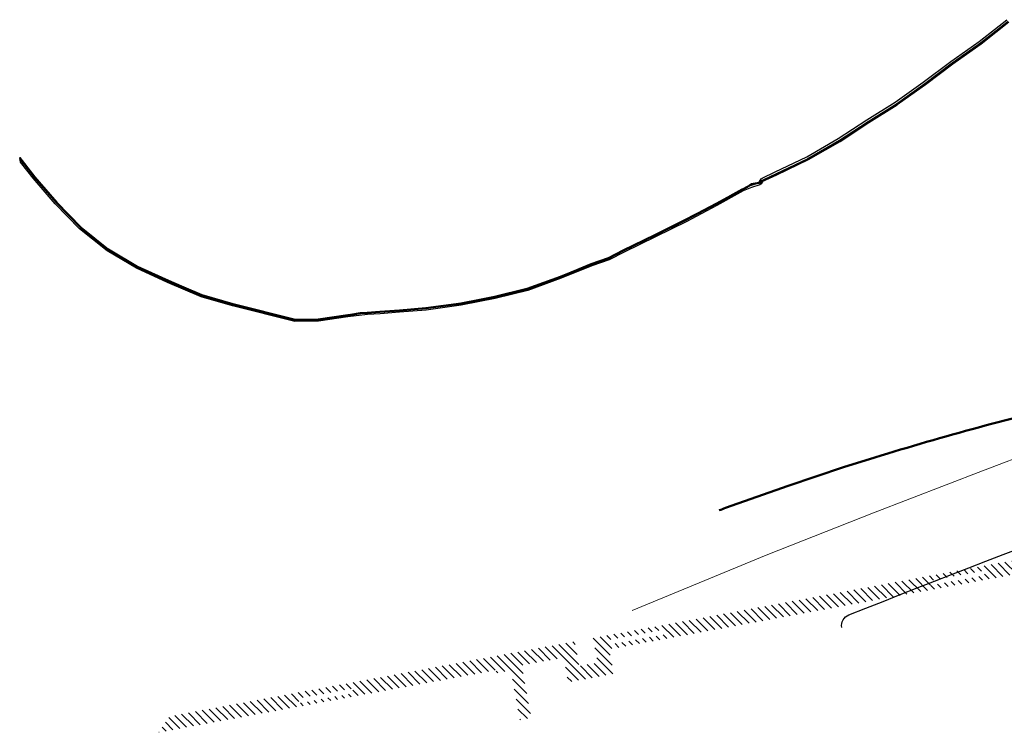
# Model space of a CAD drawing. Header units: metres. Extents: x -502 to 161, y -108 to 174.
# Tile 1 of 256: x -502 to -416, y -107 to -45. Entities that reach past the tile are written whole.
import ezdxf

# ---------------------------------------------------------------- set-up
doc = ezdxf.new("R2010")
doc.units = ezdxf.units.M
doc.header["$LTSCALE"] = 0.1
doc.layers.add('BRI31-005.05-5p02-Koordinierung Lageplan 4. BA ZOB West 2022-06-15', color=7, linetype='Continuous')
doc.layers.add('BRI31-005.06-5f07-Koordinierung Lageplan 4. BA ZOB Fernbusbahnh', color=7, linetype='Continuous')

# ---------------------------------------------------------------- blocks, each defined once
blk = doc.blocks.new('_X20')
at = {"color": 32, "linetype": 'Continuous', "lineweight": 9, "true_color": 0xcc6600, "transparency": 33554687}
for p, q in [((0, 0), (0, 0)), ((-3.148, -1.802), (-4.178, -0.772)), ((-2.551, -1.692), (-3.581, -0.661)), ((-1.954, -1.581), (-2.984, -0.551)), ((-1.357, -1.471), (-2.387, -0.441)), ((-0.865, -1.257), (-1.791, -0.331)), ((-0.576, -0.838), (-1.194, -0.22)), ((-0.288, -0.419), (-0.597, -0.11)), ((-7.923, -2.684), (-8.953, -1.654)), ((-7.326, -2.574), (-8.356, -1.543)), ((-6.729, -2.463), (-7.759, -1.433)), ((-6.132, -2.353), (-7.162, -1.323)), ((-5.535, -2.243), (-6.565, -1.213)), ((-4.939, -2.133), (-5.969, -1.102)), ((-4.342, -2.022), (-5.372, -0.992)), ((-3.745, -1.912), (-4.775, -0.882)), ((-13.375, -2.888), (-13.728, -2.536)), ((-12.779, -2.778), (-13.131, -2.425)), ((-12.182, -2.667), (-12.534, -2.315)), ((-11.585, -2.557), (-11.937, -2.205)), ((-10.988, -2.447), (-11.34, -2.095)), ((-10.391, -2.337), (-10.743, -1.984)), ((-9.794, -2.226), (-10.147, -1.874)), ((-8.52, -2.794), (-9.55, -1.764)), ((-9.117, -2.904), (-9.546, -2.475)), ((-17.473, -4.448), (-18.503, -3.418)), ((-16.876, -4.338), (-17.906, -3.307)), ((-16.279, -4.227), (-17.309, -3.197)), ((-15.682, -4.117), (-16.712, -3.087)), ((-15.085, -4.007), (-16.115, -2.977)), ((-14.488, -3.897), (-15.518, -2.866)), ((-14.221, -3.456), (-14.921, -2.756)), ((-13.972, -2.998), (-14.325, -2.646)), ((-13.295, -3.676), (-13.612, -3.359)), ((-12.698, -3.566), (-13.015, -3.248)), ((-12.101, -3.456), (-12.418, -3.138)), ((-11.504, -3.345), (-11.821, -3.028)), ((-10.907, -3.235), (-11.224, -2.918)), ((-10.31, -3.125), (-10.628, -2.807)), ((-9.713, -3.015), (-10.031, -2.697)), ((-21.651, -5.219), (-22.681, -4.189)), ((-21.054, -5.109), (-22.084, -4.079)), ((-20.457, -4.999), (-21.487, -3.969)), ((-19.86, -4.889), (-20.89, -3.859)), ((-19.263, -4.778), (-20.293, -3.748)), ((-18.666, -4.668), (-19.696, -3.638)), ((-18.069, -4.558), (-19.099, -3.528)), ((-13.891, -3.786), (-14.209, -3.469)), ((-26.425, -6.101), (-27.455, -5.071)), ((-25.829, -5.991), (-26.859, -4.961)), ((-25.232, -5.881), (-26.262, -4.851)), ((-24.635, -5.771), (-25.665, -4.741)), ((-24.038, -5.66), (-25.068, -4.63)), ((-23.441, -5.55), (-24.471, -4.52)), ((-22.844, -5.44), (-23.874, -4.41)), ((-22.247, -5.33), (-23.277, -4.3)), ((-31.2, -6.983), (-32.23, -5.953)), ((-30.603, -6.873), (-31.633, -5.843)), ((-30.007, -6.763), (-31.037, -5.733)), ((-29.41, -6.653), (-30.44, -5.623)), ((-28.813, -6.542), (-29.843, -5.512)), ((-28.216, -6.432), (-29.246, -5.402)), ((-27.619, -6.322), (-28.649, -5.292)), ((-27.022, -6.212), (-28.052, -5.182)), ((-35.975, -7.865), (-37.005, -6.835)), ((-35.378, -7.755), (-36.408, -6.725)), ((-34.781, -7.645), (-35.811, -6.615)), ((-34.185, -7.535), (-35.215, -6.505)), ((-33.588, -7.424), (-34.618, -6.394)), ((-32.991, -7.314), (-34.021, -6.284)), ((-32.394, -7.204), (-33.424, -6.174)), ((-31.797, -7.094), (-32.827, -6.064)), ((-40.84, -7.951), (-41.183, -7.607)), ((-40.243, -7.84), (-40.586, -7.497)), ((-39.646, -7.73), (-39.989, -7.387)), ((-39.049, -7.62), (-39.393, -7.276)), ((-38.452, -7.51), (-38.796, -7.166)), ((-37.855, -7.399), (-38.199, -7.056)), ((-36.572, -7.976), (-37.602, -6.946)), ((-44.981, -9.466), (-45.958, -8.489)), ((-45.141, -8.599), (-45.361, -8.379)), ((-42.085, -9.533), (-43.571, -8.048)), ((-41.944, -8.968), (-42.974, -7.938)), ((-42.033, -8.171), (-42.377, -7.828)), ((-41.437, -8.061), (-41.78, -7.717)), ((-41.347, -8.858), (-41.673, -8.532)), ((-40.75, -8.747), (-41.076, -8.421)), ((-40.153, -8.637), (-40.479, -8.311)), ((-39.556, -8.527), (-39.882, -8.201)), ((-38.959, -8.417), (-39.286, -8.091)), ((-38.363, -8.306), (-38.689, -7.98)), ((-37.766, -8.196), (-38.092, -7.87)), ((-37.169, -8.086), (-37.495, -7.76)), ((-49.703, -10.401), (-50.733, -9.371)), ((-49.106, -10.291), (-50.136, -9.261)), ((-48.509, -10.181), (-49.539, -9.151)), ((-47.912, -10.07), (-48.942, -9.04)), ((-47.315, -9.96), (-48.345, -8.93)), ((-46.719, -9.85), (-47.749, -8.82)), ((-44.253, -11.609), (-47.152, -8.71)), ((-44.821, -10.334), (-46.555, -8.599)), ((-41.925, -10.401), (-43.422, -8.904)), ((-54.478, -11.283), (-55.508, -10.253)), ((-53.881, -11.173), (-54.911, -10.143)), ((-53.284, -11.063), (-54.314, -10.033)), ((-52.687, -10.952), (-53.717, -9.922)), ((-52.09, -10.842), (-53.12, -9.812)), ((-51.271, -10.955), (-52.524, -9.702)), ((-49.517, -12.002), (-51.927, -9.592)), ((-49.677, -11.134), (-51.33, -9.481)), ((-42.462, -11.278), (-43.492, -10.248)), ((-41.865, -11.168), (-43.262, -9.771)), ((-59.253, -12.165), (-60.283, -11.135)), ((-58.656, -12.055), (-59.686, -11.025)), ((-58.059, -11.945), (-59.089, -10.915)), ((-57.462, -11.834), (-58.492, -10.804)), ((-56.865, -11.724), (-57.895, -10.694)), ((-56.268, -11.614), (-57.298, -10.584)), ((-55.671, -11.504), (-56.702, -10.474)), ((-55.075, -11.393), (-56.105, -10.363)), ((-51.867, -11.065), (-52.003, -10.93)), ((-44.85, -11.719), (-45.997, -10.572)), ((-43.656, -11.498), (-44.686, -10.468)), ((-43.059, -11.388), (-44.089, -10.358)), ((-63.431, -12.937), (-64.461, -11.907)), ((-62.834, -12.827), (-63.864, -11.797)), ((-62.237, -12.716), (-63.267, -11.686)), ((-61.64, -12.606), (-62.67, -11.576)), ((-61.043, -12.496), (-62.073, -11.466)), ((-60.446, -12.386), (-61.476, -11.356)), ((-59.849, -12.275), (-60.88, -11.245)), ((-49.356, -12.869), (-50.604, -11.622)), ((-45.446, -11.829), (-45.837, -11.439)), ((-68.801, -13.223), (-69.236, -12.789)), ((-68.204, -13.113), (-68.639, -12.679)), ((-67.607, -13.003), (-68.042, -12.568)), ((-67.01, -12.893), (-67.445, -12.458)), ((-66.413, -12.782), (-66.848, -12.348)), ((-65.817, -12.672), (-66.251, -12.238)), ((-65.22, -12.562), (-65.654, -12.127)), ((-64.623, -12.452), (-65.058, -12.017)), ((-64.027, -13.047), (-64.495, -12.58)), ((-49.196, -13.736), (-50.444, -12.489)), ((-72.98, -14.701), (-74.01, -13.671)), ((-72.384, -14.591), (-73.414, -13.561)), ((-71.787, -14.48), (-72.817, -13.45)), ((-71.19, -14.37), (-72.22, -13.34)), ((-70.593, -14.26), (-71.623, -13.23)), ((-69.996, -14.15), (-71.026, -13.12)), ((-69.399, -14.039), (-70.429, -13.009)), ((-69.171, -13.561), (-69.832, -12.899)), ((-68.802, -13.929), (-69.037, -13.694)), ((-68.205, -13.819), (-68.44, -13.584)), ((-67.609, -13.709), (-67.844, -13.474)), ((-67.012, -13.598), (-67.247, -13.363)), ((-66.415, -13.488), (-66.65, -13.253)), ((-65.818, -13.378), (-66.053, -13.143)), ((-65.221, -13.268), (-65.456, -13.033)), ((-64.624, -13.157), (-64.859, -12.922)), ((-49.036, -14.604), (-50.283, -13.356)), ((-77.755, -15.583), (-78.785, -14.553)), ((-77.158, -15.473), (-78.188, -14.443)), ((-76.562, -15.362), (-77.592, -14.332)), ((-75.965, -15.252), (-76.995, -14.222)), ((-75.368, -15.142), (-76.398, -14.112)), ((-74.771, -15.032), (-75.801, -14.002)), ((-74.174, -14.921), (-75.204, -13.891)), ((-73.577, -14.811), (-74.607, -13.781)), ((-49.293, -15.054), (-50.123, -14.224)), ((-80.143, -16.024), (-80.792, -15.375)), ((-79.546, -15.914), (-80.508, -14.951)), ((-78.949, -15.803), (-79.979, -14.773)), ((-78.352, -15.693), (-79.382, -14.663)), ((-49.89, -15.164), (-49.963, -15.091)), ((-81.336, -16.244), (-81.358, -16.222)), ((-80.74, -16.134), (-81.075, -15.799))]:
    blk.add_line(p, q, dxfattribs=at)

msp = doc.modelspace()

# ---------------------------------------------------------------- linework, layer by layer
at = {"layer": 'BRI31-005.05-5p02-Koordinierung Lageplan 4. BA ZOB West 2022-06-15', "color": 250, "linetype": 'Continuous', "lineweight": 25, "true_color": 0x333333, "transparency": 33554687, "flags": 128}
for points in [[(-501.73, -57.243), (-501.791, -56.841), (-500.478, -58.522), (-498.554, -60.739), (-496.44, -62.915), (-494.077, -64.809), (-491.548, -66.303), (-488.854, -67.532), (-485.929, -68.79), (-483.236, -69.547), (-477.828, -70.905), (-475.813, -70.885), (-473.255, -70.516), (-471.559, -70.305), (-470.455, -70.235), (-468.754, -70.115), (-466.452, -69.916), (-463.402, -69.486), (-460.467, -68.926), (-457.643, -68.228), (-454.742, -67.17), (-452.093, -66.089), (-450.579, -65.561), (-449.301, -64.893), (-446.555, -63.562), (-443.853, -62.223), (-441.233, -60.844), (-438.924, -59.569), (-438.914, -59.567), (-438.203, -59.28), (-437.493, -59.039), (-437.447, -59.001), (-437.281, -58.715), (-437.198, -58.634), (-436.063, -58.091), (-433.313, -56.785), (-430.579, -55.201), (-428.081, -53.563), (-425.625, -52.034), (-423.176, -50.289), (-420.775, -48.489), (-418.308, -46.75), (-415.914, -44.86)], [(-415.794, -45.02), (-418.188, -46.91), (-420.657, -48.651), (-423.058, -50.451), (-425.515, -52.2), (-427.973, -53.731), (-430.473, -55.371), (-433.219, -56.963), (-435.977, -58.271), (-437.082, -58.8), (-437.121, -58.839), (-437.293, -59.133), (-437.395, -59.217), (-438.133, -59.468), (-438.844, -59.754), (-441.139, -61.02), (-443.761, -62.401), (-446.467, -63.742), (-449.211, -65.071), (-450.499, -65.745), (-452.023, -66.277), (-454.67, -67.356), (-457.585, -68.42), (-460.425, -69.122), (-463.37, -69.684), (-466.43, -70.114), (-468.738, -70.315), (-470.441, -70.435), (-471.541, -70.505), (-473.229, -70.714), (-475.797, -71.085), (-477.852, -71.105), (-483.288, -69.741), (-485.995, -68.978), (-488.936, -67.714), (-491.64, -66.481), (-494.191, -64.973), (-496.574, -63.063), (-498.702, -60.875), (-500.632, -58.65), (-501.73, -57.243)]]:
    msp.add_lwpolyline(points, dxfattribs=at)
at = {"layer": 'BRI31-005.06-5f07-Koordinierung Lageplan 4. BA ZOB Fernbusbahnh', "color": 250, "linetype": 'Continuous', "lineweight": 20, "true_color": 0x333333, "transparency": 33554687, "flags": 128}
for points in [[(-501.73, -57.243), (-501.791, -56.841), (-500.478, -58.522), (-498.554, -60.739), (-496.44, -62.915), (-494.077, -64.809), (-491.548, -66.303), (-488.854, -67.532), (-485.929, -68.79), (-483.236, -69.547), (-477.828, -70.905), (-475.813, -70.885), (-473.255, -70.516), (-471.559, -70.305), (-470.455, -70.235), (-468.754, -70.115), (-466.452, -69.916), (-463.402, -69.486), (-460.467, -68.926), (-457.643, -68.228), (-454.742, -67.17), (-452.093, -66.089), (-450.579, -65.561), (-449.301, -64.893), (-446.555, -63.562), (-443.853, -62.223), (-441.233, -60.844), (-438.924, -59.569), (-438.914, -59.567), (-438.203, -59.28), (-437.493, -59.039), (-437.447, -59.001), (-437.281, -58.715), (-437.198, -58.634), (-436.063, -58.091), (-433.313, -56.785), (-430.579, -55.201), (-428.081, -53.563), (-425.625, -52.034), (-423.176, -50.289), (-420.775, -48.489), (-418.308, -46.75), (-415.914, -44.86)], [(-415.794, -45.02), (-418.188, -46.91), (-420.657, -48.651), (-423.058, -50.451), (-425.515, -52.2), (-427.973, -53.731), (-430.473, -55.371), (-433.219, -56.963), (-435.977, -58.271), (-437.082, -58.8), (-437.121, -58.839), (-437.293, -59.133), (-437.395, -59.217), (-438.133, -59.468), (-438.844, -59.754), (-441.139, -61.02), (-443.761, -62.401), (-446.467, -63.742), (-449.211, -65.071), (-450.499, -65.745), (-452.023, -66.277), (-454.67, -67.356), (-457.585, -68.42), (-460.425, -69.122), (-463.37, -69.684), (-466.43, -70.114), (-468.738, -70.315), (-470.441, -70.435), (-471.541, -70.505), (-473.229, -70.714), (-475.797, -71.085), (-477.852, -71.105), (-483.288, -69.741), (-485.995, -68.978), (-488.936, -67.714), (-491.64, -66.481), (-494.191, -64.973), (-496.574, -63.063), (-498.702, -60.875), (-500.632, -58.65), (-501.73, -57.243)]]:
    msp.add_lwpolyline(points, dxfattribs=at)
at = {"layer": 'BRI31-005.06-5f07-Koordinierung Lageplan 4. BA ZOB Fernbusbahnh', "color": 3, "linetype": 'Continuous', "lineweight": 50, "true_color": 0x00ff00, "transparency": 33554687, "flags": 128}
msp.add_lwpolyline([(-501.776, -56.942), (-500.517, -58.554), (-498.592, -60.773), (-496.473, -62.951), (-494.106, -64.849), (-491.57, -66.348), (-488.875, -67.577), (-485.946, -68.836), (-483.25, -69.596), (-477.834, -70.955), (-475.809, -70.935), (-473.248, -70.565), (-472.977, -70.531), (-472.128, -70.38), (-471.554, -70.355), (-470.452, -70.285), (-468.75, -70.165), (-466.447, -69.965), (-463.394, -69.535), (-461.615, -69.197), (-460.456, -68.976), (-457.628, -68.276), (-454.724, -67.217), (-452.076, -66.137), (-450.559, -65.607), (-449.278, -64.938), (-446.533, -63.608), (-443.829, -62.268), (-441.21, -60.888), (-438.907, -59.618), (-438.477, -59.41), (-438.295, -59.27), (-438.141, -59.17), (-437.466, -59.04), (-437.217, -58.921), (-436.896, -58.768), (-435.955, -58.318), (-433.196, -57.006), (-430.448, -55.414), (-427.947, -53.773), (-425.486, -52.243), (-423.027, -50.49), (-420.628, -48.69), (-418.158, -46.95), (-415.764, -45.06)], dxfattribs=at)
at = {"layer": 'BRI31-005.06-5f07-Koordinierung Lageplan 4. BA ZOB Fernbusbahnh', "color": 190, "linetype": 'Continuous', "lineweight": 30, "true_color": 0x7f00ff, "transparency": 33554687, "flags": 128}
msp.add_lwpolyline([(-430.268, -97.734, -0.354375), (-429.652, -96.636), (-429.652, -96.636, -0.010691), (-381.692, -78.745), (-381.692, -78.745, -0.012927), (-316.593, -57.906, -0.404456), (-315.363, -58.553, -0.41981), (-316.054, -59.802), (-316.234, -59.852)], format="xyb", dxfattribs=at)
at = {"layer": 'BRI31-005.06-5f07-Koordinierung Lageplan 4. BA ZOB Fernbusbahnh', "color": 1, "linetype": 'Continuous', "lineweight": 50, "true_color": 0xff0000, "transparency": 33554687, "flags": 128}
msp.add_lwpolyline([(-440.925, -87.538, -0.00069), (-440.39, -87.337), (-434.923, -85.409), (-430.12, -83.8), (-427.4, -82.95, -0.018874), (-409.249, -78.044, 0.02622)], format="xyb", dxfattribs=at)
at = {"layer": 'BRI31-005.06-5f07-Koordinierung Lageplan 4. BA ZOB Fernbusbahnh', "color": 7, "linetype": 'Continuous', "lineweight": 13, "transparency": 33554687}
msp.add_polyline3d([(-318.936, -50.376, 321.453), (-330.952, -54.184, 321.413), (-340.58, -57.274, 321.439), (-350.185, -60.364, 321.455), (-359.813, -63.457, 321.465), (-371.788, -67.434, 321.46), (-381.327, -70.738, 321.484), (-390.827, -74.054, 321.541), (-399.205, -77.083, 321.526), (-408.585, -80.496, 321.618), (-418.014, -84.097, 321.614), (-427.523, -87.758, 321.674), (-436.856, -91.434, 321.761), (-448.494, -96.265, 321.831)], dxfattribs=at)

# ---------------------------------------------------------------- block references
at = {"layer": 'BRI31-005.06-5f07-Koordinierung Lageplan 4. BA ZOB Fernbusbahnh', "color": 7, "transparency": 33554687}
msp.add_blockref('_X20', (-408.321, -90.606), dxfattribs=at)

doc.saveas('drawing.dxf')
